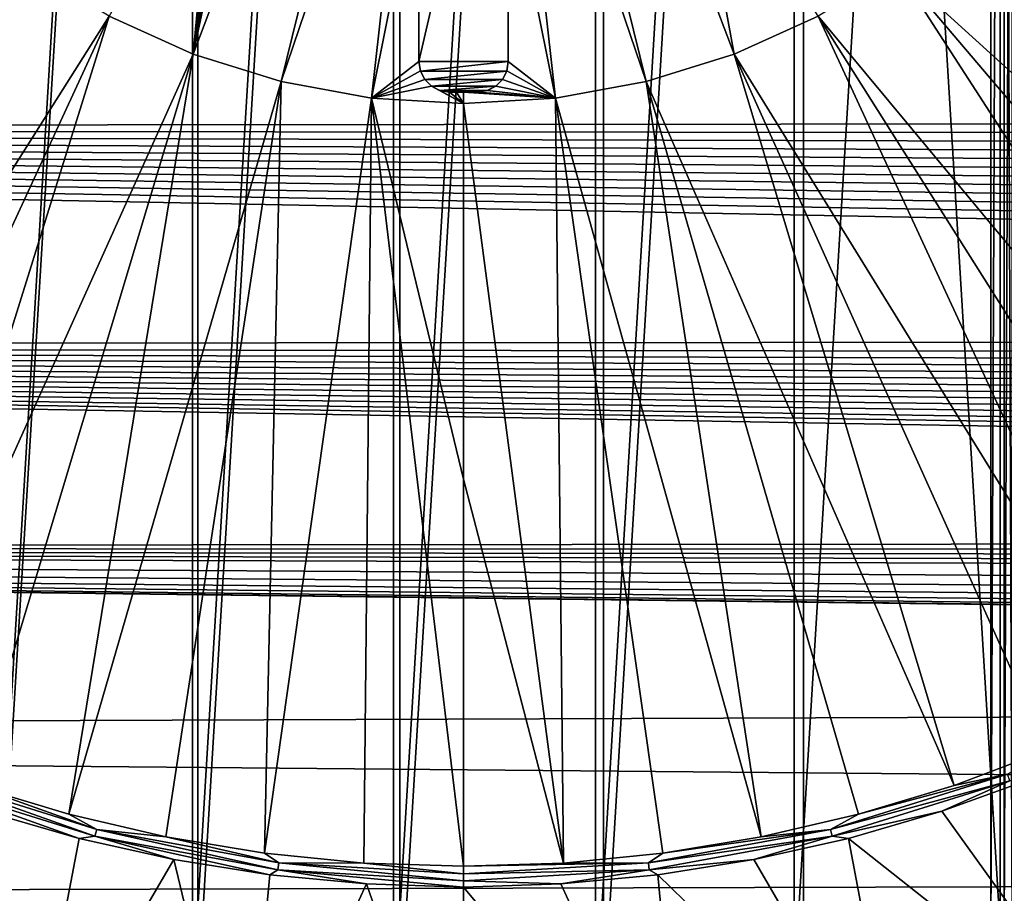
# Model space of a CAD drawing. Header units: metres. Extents: x -139 to 105, y -30 to 40.
# Tile 70 of 153: x -4 to 5, y -15 to -7. Entities that reach past the tile are written whole.
import ezdxf

# ---------------------------------------------------------------- set-up
doc = ezdxf.new("R2010")
doc.units = ezdxf.units.M
doc.layers.add('solid_150_SW0003', color=7, linetype='CONTINUOUS')

msp = doc.modelspace()

# ---------------------------------------------------------------- linework, layer by layer
at = {"layer": 'solid_150_SW0003'}
for points in [[(-0.689897, 16.512844, 134.132767), (-0.689932, -16.512842, 134.132767), (-2.669482, -16.311552, 134.132767)], [(-0.689897, 16.512844, 134.132767), (-2.669482, -16.311552, 134.132767), (-2.669447, 16.311558, 134.132767)], [(-2.618692, -16.302006, 130.062759), (-0.632434, 16.498878, 130.062759), (-2.620553, 16.301708, 130.062759)], [(-2.618692, -16.302006, 130.062759), (-0.630044, -16.49893, 130.062759), (-0.632434, 16.498878, 130.062759)], [(1.299546, 16.477381, 134.132767), (-0.689932, -16.512842, 134.132767), (-0.689897, 16.512844, 134.132767)], [(-0.630044, -16.49893, 130.062759), (1.374194, 16.454044, 130.062759), (-0.632434, 16.498878, 130.062759)], [(1.299546, 16.477381, 134.132767), (1.299511, -16.477383, 134.132767), (-0.689932, -16.512842, 134.132767)], [(-0.630044, -16.49893, 130.062759), (1.377096, -16.453756, 130.062759), (1.374194, 16.454044, 130.062759)], [(3.255898, 16.203373, 134.132767), (1.299511, -16.477383, 134.132767), (1.299546, 16.477381, 134.132767)], [(1.377096, -16.453756, 130.062759), (3.344676, 16.16857, 130.062759), (1.374194, 16.454044, 130.062759)], [(-2.669447, 16.311558, 134.132767), (-2.669482, -16.311552, 134.132767), (-4.609927, -15.871312, 134.132767)], [(-2.669447, 16.311558, 134.132767), (-4.609927, -15.871312, 134.132767), (-4.609893, 15.871322, 134.132767)], [(-4.57783, -15.864029, 130.062759), (-2.620553, 16.301708, 130.062759), (-4.579276, 15.863614, 130.062759)], [(-4.57783, -15.864029, 130.062759), (-2.618692, -16.302006, 130.062759), (-2.620553, 16.301708, 130.062759)], [(3.255898, 16.203373, 134.132767), (3.255864, -16.203381, 134.132767), (1.299511, -16.477383, 134.132767)], [(3.255898, 16.203373, 134.132767), (5.193488, 15.691419, 134.132767), (3.255864, -16.203381, 134.132767)], [(1.377096, -16.453756, 130.062759), (3.346719, -16.168283, 130.062759), (3.344676, 16.16857, 130.062759)], [(3.344676, 16.16857, 130.062759), (5.286332, -15.642406, 130.062759), (5.286348, 15.642402, 130.062759)], [(3.346719, -16.168283, 130.062759), (5.286332, -15.642406, 130.062759), (3.344676, 16.16857, 130.062759)], [(5.193488, 15.691419, 134.132767), (5.193455, -15.69143, 134.132767), (3.255864, -16.203381, 134.132767)], [(5.32582, 15.66748, 134.132767), (5.193455, -15.69143, 134.132767), (5.193488, 15.691419, 134.132767)], [(5.325792, -15.66748, 134.132767), (5.193455, -15.69143, 134.132767), (5.32582, 15.66748, 134.132767)], [(5.404198, -15.67711, 130.062759), (5.286348, 15.642402, 130.062759), (5.286332, -15.642406, 130.062759)], [(5.404198, -15.67711, 130.062759), (5.404291, 15.677154, 130.062759), (5.286348, 15.642402, 130.062759)], [(5.325792, -15.66748, 134.132767), (5.32582, 15.66748, 134.132767), (5.451547, 15.676314, 134.132767)], [(5.325792, -15.66748, 134.132767), (5.451547, 15.676314, 134.132767), (5.451532, -15.676311, 134.132767)], [(-2.665145, -7.02741, 139.183548), (-1.798652, -7.29742, 139.183548), (0, 0, 139.232758)], [(-2.105547, -4.414371, 139.211914), (-2.665145, -7.02741, 139.183548), (0, 0, 139.232758)], [(-0.44, -3.302107, 139.223099), (0, 0, 139.232758), (-1.798652, -7.29742, 139.183548)], [(0, 0, 139.232758), (2.665145, -7.02741, 139.183548), (2.234929, -4.685626, 139.209274)], [(0, 0, 139.232758), (1.798652, -7.29742, 139.183548), (2.665145, -7.02741, 139.183548)], [(0, 0, 139.232758), (0.44, -3.302107, 139.223099), (1.798652, -7.29742, 139.183548)], [(-0.44, -3.302107, 139.223099), (-1.798652, -7.29742, 139.183548), (-0.905931, -7.461017, 139.183548)], [(-0.44, -5.136957, 139.209595), (-0.44, -3.302107, 139.223099), (-0.905931, -7.461017, 139.183548)], [(-0.44, -3.302107, 139.133286), (-0.44, -5.136957, 139.209595), (-0.44, -7.102107, 139.188644)], [(-0.44, -7.102107, 139.133286), (-0.44, -3.302107, 139.133286), (-0.44, -7.102107, 139.188644)], [(-0.44, -7.102107, 139.133286), (0.44, -7.102107, 139.133286), (0.44, -3.302107, 139.133286)], [(-0.44, -7.102107, 139.133286), (0.44, -3.302107, 139.133286), (-0.44, -3.302107, 139.133286)], [(0.44, -3.302107, 139.223099), (0.905931, -7.461017, 139.183548), (1.798652, -7.29742, 139.183548)], [(0.44, -3.302107, 139.223099), (0.44, -5.134424, 139.209625), (0.905931, -7.461017, 139.183548)], [(0.44, -7.102107, 139.133286), (0.44, -5.134424, 139.209625), (0.44, -3.302107, 139.223099)], [(0.44, -3.302107, 139.133286), (0.44, -7.102107, 139.133286), (0.44, -3.302107, 139.223099)], [(-2.105547, -4.414371, 139.211914), (-2.234929, -4.685626, 139.209274), (-2.665145, -7.02741, 139.183548)], [(-2.234929, -4.685626, 139.209274), (-2.289853, -4.764819, 139.208389), (-2.665145, -7.02741, 139.183548)], [(2.665145, -7.02741, 139.183548), (3.492774, -6.654924, 139.183548), (2.234929, -4.685626, 139.209274)], [(-2.289853, -4.764819, 139.208389), (-2.367632, -4.822811, 139.207626), (-2.665145, -7.02741, 139.183548)], [(-2.367632, -4.822811, 139.207626), (-2.460524, -4.853051, 139.20697), (-2.665145, -7.02741, 139.183548)], [(-2.460524, -4.853051, 139.20697), (-3.492774, -6.654924, 139.183548), (-2.665145, -7.02741, 139.183548)], [(4.983908, -5.625669, 139.183548), (10.628057, -10.628057, 139.035904), (5.625669, -4.983908, 139.183548)], [(-0.44, -5.136957, 139.209595), (-0.905931, -7.461017, 139.183548), (-0.44, -7.102107, 139.188644)], [(0.44, -5.134424, 139.209625), (0.44, -7.102107, 139.188644), (0.905931, -7.461017, 139.183548)], [(0.44, -7.102107, 139.133286), (0.44, -7.102107, 139.188644), (0.44, -5.134424, 139.209625)], [(-40, -5.513158, 56.837009), (62.653793, -7.405164, 57.484196), (62.835087, -7.658731, 57.58728)], [(-40, -7.761277, 57.630123), (-40, -5.513158, 56.837009), (62.835087, -7.658731, 57.58728)], [(-40, -5.513158, 56.837009), (62.486519, -7.15484, 57.386364), (62.653793, -7.405164, 57.484196)], [(-40, -5.513158, 56.837009), (62.333023, -6.907906, 57.293625), (62.486519, -7.15484, 57.386364)], [(-40, -5.513158, 56.837009), (62.192188, -6.664746, 57.205914), (62.333023, -6.907906, 57.293625)], [(-4.983908, -5.625669, 139.183548), (-9.149893, -11.924373, 139.035904), (-4.26947, -6.185395, 139.183548)], [(4.26947, -6.185395, 139.183548), (9.910193, -11.30041, 139.035904), (4.983908, -5.625669, 139.183548)], [(4.983908, -5.625669, 139.183548), (9.910193, -11.30041, 139.035904), (10.628057, -10.628057, 139.035904)], [(-4.26947, -6.185395, 139.183548), (-9.149893, -11.924373, 139.035904), (-8.350411, -12.497273, 139.035904)], [(-4.26947, -6.185395, 139.183548), (-8.350411, -12.497273, 139.035904), (-7.515172, -13.016659, 139.035904)], [(-4.26947, -6.185395, 139.183548), (-7.515172, -13.016659, 139.035904), (-3.492774, -6.654924, 139.183548)], [(3.492774, -6.654924, 139.183548), (8.35041, -12.497273, 139.035904), (4.26947, -6.185395, 139.183548)], [(4.26947, -6.185395, 139.183548), (8.35041, -12.497273, 139.035904), (9.149893, -11.924373, 139.035904)], [(4.26947, -6.185395, 139.183548), (9.149893, -11.924373, 139.035904), (9.910193, -11.30041, 139.035904)], [(-3.492774, -6.654924, 139.183548), (-7.515172, -13.016659, 139.035904), (-6.64775, -13.480305, 139.035904)], [(-3.492774, -6.654924, 139.183548), (-6.64775, -13.480305, 139.035904), (-5.751863, -13.886226, 139.035904)], [(-3.492774, -6.654924, 139.183548), (-5.751863, -13.886226, 139.035904), (-2.665145, -7.02741, 139.183548)], [(2.665145, -7.02741, 139.183548), (6.64775, -13.480305, 139.035904), (3.492774, -6.654924, 139.183548)], [(3.492774, -6.654924, 139.183548), (6.64775, -13.480305, 139.035904), (7.515171, -13.016659, 139.035904)], [(3.492774, -6.654924, 139.183548), (7.515171, -13.016659, 139.035904), (8.35041, -12.497273, 139.035904)], [(-2.665145, -7.02741, 139.183548), (-5.751863, -13.886226, 139.035904), (-4.831345, -14.232684, 139.035904)], [(-2.665145, -7.02741, 139.183548), (-4.831345, -14.232684, 139.035904), (-3.890139, -14.518196, 139.035904)], [(-2.665145, -7.02741, 139.183548), (-3.890139, -14.518196, 139.035904), (-1.798652, -7.29742, 139.183548)], [(1.798652, -7.29742, 139.183548), (4.831345, -14.232684, 139.035904), (2.665145, -7.02741, 139.183548)], [(2.665145, -7.02741, 139.183548), (4.831345, -14.232684, 139.035904), (5.751863, -13.886226, 139.035904)], [(2.665145, -7.02741, 139.183548), (5.751863, -13.886226, 139.035904), (6.64775, -13.480305, 139.035904)], [(-0.905931, -7.461017, 139.183548), (-0.425419, -7.194498, 139.187485), (-0.44, -7.102107, 139.188644)], [(-0.44, -7.102107, 139.133286), (-0.44, -7.102107, 139.188644), (-0.425419, -7.194498, 139.187485)], [(-0.424223, -7.196953, 139.133286), (-0.44, -7.102107, 139.133286), (-0.425419, -7.194498, 139.187485)], [(-0.424223, -7.196953, 139.133286), (0.44, -7.102107, 139.133286), (-0.44, -7.102107, 139.133286)], [(0.424223, -7.196953, 139.133286), (0.44, -7.102107, 139.133286), (-0.424223, -7.196953, 139.133286)], [(0.424223, -7.196953, 139.133286), (0.42547, -7.194338, 139.187485), (0.44, -7.102107, 139.188644)], [(0.424223, -7.196953, 139.133286), (0.44, -7.102107, 139.188644), (0.44, -7.102107, 139.133286)], [(0.44, -7.102107, 139.188644), (0.42547, -7.194338, 139.187485), (0.905931, -7.461017, 139.183548)], [(-0.905931, -7.461017, 139.183548), (-0.382959, -7.278092, 139.186493), (-0.425419, -7.194498, 139.187485)], [(-0.424223, -7.196953, 139.133286), (-0.425419, -7.194498, 139.187485), (-0.382959, -7.278092, 139.186493)], [(-0.382936, -7.277775, 139.133286), (-0.424223, -7.196953, 139.133286), (-0.382959, -7.278092, 139.186493)], [(0.424223, -7.196953, 139.133286), (-0.424223, -7.196953, 139.133286), (-0.382936, -7.277775, 139.133286)], [(0.424223, -7.196953, 139.133286), (-0.382936, -7.277775, 139.133286), (0.382936, -7.277775, 139.133286)], [(0.424223, -7.196953, 139.133286), (0.382936, -7.277775, 139.133286), (0.383084, -7.277919, 139.186493)], [(0.42547, -7.194338, 139.187485), (0.383084, -7.277919, 139.186493), (0.905931, -7.461017, 139.183548)], [(0.424223, -7.196953, 139.133286), (0.383084, -7.277919, 139.186493), (0.42547, -7.194338, 139.187485)], [(-1.798652, -7.29742, 139.183548), (-3.890139, -14.518196, 139.035904), (-2.932274, -14.741539, 139.035904)], [(-1.798652, -7.29742, 139.183548), (-2.932274, -14.741539, 139.035904), (-1.961853, -14.901756, 139.035904)], [(-1.798652, -7.29742, 139.183548), (-1.961853, -14.901756, 139.035904), (-0.905931, -7.461017, 139.183548)], [(-0.905931, -7.461017, 139.183548), (-0.316578, -7.344635, 139.185669), (-0.382959, -7.278092, 139.186493)], [(-0.905931, -7.461017, 139.183548), (0, -7.515816, 139.183548), (-0.316578, -7.344635, 139.185669)], [(-0.382936, -7.277775, 139.133286), (-0.382959, -7.278092, 139.186493), (-0.316578, -7.344635, 139.185669)], [(-0.315668, -7.345042, 139.133286), (-0.382936, -7.277775, 139.133286), (-0.316578, -7.344635, 139.185669)], [(0.382936, -7.277775, 139.133286), (-0.382936, -7.277775, 139.133286), (-0.315668, -7.345042, 139.133286)], [(-0.232856, -7.387375, 139.185181), (-0.316578, -7.344635, 139.185669), (0, -7.515816, 139.183548)], [(-0.315668, -7.345042, 139.133286), (-0.316578, -7.344635, 139.185669), (-0.232856, -7.387375, 139.185181)], [(0.382936, -7.277775, 139.133286), (-0.315668, -7.345042, 139.133286), (0.315668, -7.345042, 139.133286)], [(-0.234846, -7.38633, 139.133286), (-0.315668, -7.345042, 139.133286), (-0.232856, -7.387375, 139.185181)], [(0.315668, -7.345042, 139.133286), (-0.315668, -7.345042, 139.133286), (-0.234846, -7.38633, 139.133286)], [(0.315668, -7.345042, 139.133286), (-0.234846, -7.38633, 139.133286), (0.234846, -7.38633, 139.133286)], [(0.316683, -7.344559, 139.185669), (0.232914, -7.387356, 139.185181), (0.905931, -7.461017, 139.183548)], [(0.315668, -7.345042, 139.133286), (0.232914, -7.387356, 139.185181), (0.316683, -7.344559, 139.185669)], [(0.315668, -7.345042, 139.133286), (0.234846, -7.38633, 139.133286), (0.232914, -7.387356, 139.185181)], [(0.382936, -7.277775, 139.133286), (0.315668, -7.345042, 139.133286), (0.316683, -7.344559, 139.185669)], [(0.382936, -7.277775, 139.133286), (0.316683, -7.344559, 139.185669), (0.383084, -7.277919, 139.186493)], [(0.383084, -7.277919, 139.186493), (0.316683, -7.344559, 139.185669), (0.905931, -7.461017, 139.183548)], [(0.905931, -7.461017, 139.183548), (2.932274, -14.741539, 139.035904), (1.798652, -7.29742, 139.183548)], [(1.798652, -7.29742, 139.183548), (2.932274, -14.741539, 139.035904), (3.890139, -14.518196, 139.035904)], [(1.798652, -7.29742, 139.183548), (3.890139, -14.518196, 139.035904), (4.831345, -14.232684, 139.035904)], [(-0.905931, -7.461017, 139.183548), (-1.961853, -14.901756, 139.035904), (-0.983031, -14.998161, 139.035904)], [(-0.905931, -7.461017, 139.183548), (-0.983031, -14.998161, 139.035904), (0, -15.030342, 139.035904)], [(-0.905931, -7.461017, 139.183548), (0, -15.030342, 139.035904), (0, -11.216473, 139.123138)], [(-0.905931, -7.461017, 139.183548), (0, -11.216473, 139.123138), (0, -7.515816, 139.183548)], [(-0.234846, -7.38633, 139.133286), (-0.232856, -7.387375, 139.185181), (-0.14, -7.402107, 139.185013)], [(-0.234846, -7.38633, 139.133286), (-0.14, -7.402107, 139.185013), (-0.14, -7.402107, 139.133286)], [(0.234846, -7.38633, 139.133286), (-0.234846, -7.38633, 139.133286), (-0.14, -7.402107, 139.133286)], [(-0.14, -7.402107, 139.185013), (-0.232856, -7.387375, 139.185181), (0, -7.515816, 139.183548)], [(0.234846, -7.38633, 139.133286), (-0.14, -7.402107, 139.133286), (0.14, -7.402107, 139.133286)], [(-0.070002, -7.402107, 139.185013), (-0.14, -7.402107, 139.185013), (0, -7.515816, 139.183548)], [(-0.14, -7.402107, 139.133286), (0, -7.402107, 139.185028), (0.070002, -7.402107, 139.185013)], [(-0.14, -7.402107, 139.133286), (-0.070002, -7.402107, 139.185013), (0, -7.402107, 139.185028)], [(-0.14, -7.402107, 139.133286), (0.070002, -7.402107, 139.185013), (0.14, -7.402107, 139.185013)], [(0.14, -7.402107, 139.133286), (-0.14, -7.402107, 139.133286), (0.14, -7.402107, 139.185013)], [(-0.14, -7.402107, 139.133286), (-0.14, -7.402107, 139.185013), (-0.070002, -7.402107, 139.185013)], [(-0.070002, -7.402107, 139.185013), (0, -7.515816, 139.183548), (0, -7.402107, 139.185028)], [(0, -7.402107, 139.185028), (0, -7.515816, 139.183548), (0.905931, -7.461017, 139.183548)], [(0.070002, -7.402107, 139.185013), (0, -7.402107, 139.185028), (0.905931, -7.461017, 139.183548)], [(0, -7.515816, 139.183548), (0.983031, -14.998161, 139.035904), (0.905931, -7.461017, 139.183548)], [(0.14, -7.402107, 139.185013), (0.070002, -7.402107, 139.185013), (0.905931, -7.461017, 139.183548)], [(0.234846, -7.38633, 139.133286), (0.14, -7.402107, 139.133286), (0.232914, -7.387356, 139.185181)], [(0.232914, -7.387356, 139.185181), (0.14, -7.402107, 139.185013), (0.905931, -7.461017, 139.183548)], [(0.14, -7.402107, 139.133286), (0.14, -7.402107, 139.185013), (0.232914, -7.387356, 139.185181)], [(0.905931, -7.461017, 139.183548), (0.983031, -14.998161, 139.035904), (1.961853, -14.901756, 139.035904)], [(0.905931, -7.461017, 139.183548), (1.961853, -14.901756, 139.035904), (2.932274, -14.741539, 139.035904)], [(0, -11.216473, 139.123138), (0.983031, -14.998161, 139.035904), (0, -7.515816, 139.183548)], [(-40, -7.761277, 57.630123), (62.835087, -7.658731, 57.58728), (62.980183, -7.850962, 57.668144)], [(-40, -7.761277, 57.630123), (64.708984, -9.628615, 58.533089), (64.953865, -9.828052, 58.644123)], [(-40, -9.899261, 58.684494), (-40, -7.761277, 57.630123), (64.953865, -9.828052, 58.644123)], [(-40, -7.761277, 57.630123), (64.475029, -9.429318, 58.425087), (64.708984, -9.628615, 58.533089)], [(-40, -7.761277, 57.630123), (64.252907, -9.22972, 58.319824), (64.475029, -9.429318, 58.425087)], [(-40, -7.761277, 57.630123), (64.041771, -9.030255, 58.21748), (64.252907, -9.22972, 58.319824)], [(-40, -7.761277, 57.630123), (63.840542, -8.831483, 58.118279), (64.041771, -9.030255, 58.21748)], [(-40, -7.761277, 57.630123), (63.649395, -8.63341, 58.022144), (63.840542, -8.831483, 58.118279)], [(-40, -7.761277, 57.630123), (63.468567, -8.435955, 57.928974), (63.649395, -8.63341, 58.022144)], [(-40, -7.761277, 57.630123), (63.297054, -8.239565, 57.838898), (63.468567, -8.435955, 57.928974)], [(-40, -7.761277, 57.630123), (63.134026, -8.044628, 57.75201), (63.297054, -8.239565, 57.838898)], [(-40, -7.761277, 57.630123), (62.980183, -7.850962, 57.668144), (63.134026, -8.044628, 57.75201)], [(-40, -9.899261, 58.684494), (64.953865, -9.828052, 58.644123), (65.210411, -10.027138, 58.757961)], [(-40, -9.899261, 58.684494), (68.005981, -11.683316, 59.830086), (68.269295, -11.801047, 59.915474)], [(-40, -11.896626, 59.98576), (-40, -9.899261, 58.684494), (68.269295, -11.801047, 59.915474)], [(-40, -9.899261, 58.684494), (67.750183, -11.563715, 59.744671), (68.005981, -11.683316, 59.830086)], [(-40, -9.899261, 58.684494), (67.45359, -11.417333, 59.641918), (67.750183, -11.563715, 59.744671)], [(-40, -9.899261, 58.684494), (67.167618, -11.268381, 59.539349), (67.45359, -11.417333, 59.641918)], [(-40, -9.899261, 58.684494), (66.891434, -11.117547, 59.437485), (67.167618, -11.268381, 59.539349)], [(-40, -9.899261, 58.684494), (66.624199, -10.965535, 59.336834), (66.891434, -11.117547, 59.437485)], [(-40, -9.899261, 58.684494), (66.36628, -10.812119, 59.237255), (66.624199, -10.965535, 59.336834)], [(-40, -9.899261, 58.684494), (66.118103, -10.656927, 59.138531), (66.36628, -10.812119, 59.237255)], [(-40, -9.899261, 58.684494), (65.878922, -10.500464, 59.041016), (66.118103, -10.656927, 59.138531)], [(-40, -9.899261, 58.684494), (65.64801, -10.343252, 58.94503), (65.878922, -10.500464, 59.041016)], [(-40, -9.899261, 58.684494), (65.424889, -10.185653, 58.850784), (65.64801, -10.343252, 58.94503)], [(-40, -9.899261, 58.684494), (65.210411, -10.027138, 58.757961), (65.424889, -10.185653, 58.850784)], [(0, -11.216473, 139.123138), (0, -15.030342, 139.035904), (0.983031, -14.998161, 139.035904)], [(-40, -11.896626, 59.98576), (68.269295, -11.801047, 59.915474), (68.539986, -11.917037, 60.000885)], [(-40, -11.896626, 59.98576), (74.238304, -13.28914, 61.116245), (75.000008, -13.307758, 61.132816)], [(-40, -13.724977, 61.515438), (-40, -11.896626, 59.98576), (75.000008, -13.307758, 61.132816)], [(-40, -11.896626, 59.98576), (73.479233, -13.231025, 61.064774), (74.238304, -13.28914, 61.116245)], [(-40, -11.896626, 59.98576), (72.707001, -13.129777, 60.976059), (73.479233, -13.231025, 61.064774)], [(-40, -11.896626, 59.98576), (71.908447, -12.981927, 60.848648), (72.707001, -13.129777, 60.976059)], [(-40, -11.896626, 59.98576), (71.089485, -12.78757, 60.684929), (71.908447, -12.981927, 60.848648)], [(-40, -11.896626, 59.98576), (70.252106, -12.54571, 60.486984), (71.089485, -12.78757, 60.684929)], [(-40, -11.896626, 59.98576), (69.396294, -12.254672, 60.256985), (70.252106, -12.54571, 60.486984)], [(-40, -11.896626, 59.98576), (69.103485, -12.143838, 60.171669), (69.396294, -12.254672, 60.256985)], [(-40, -11.896626, 59.98576), (68.818047, -12.031297, 60.086292), (69.103485, -12.143838, 60.171669)], [(-40, -11.896626, 59.98576), (68.539986, -11.917037, 60.000885), (68.818047, -12.031297, 60.086292)], [(-40, -13.724977, 61.515438), (75.000008, -13.307758, 61.132816), (100.499969, -14.969843, 62.7999)], [(-40, -15.358339, 63.251785), (-40, -13.724977, 61.515438), (100.499969, -14.969843, 62.7999)], [(5.35637, -14.123588, 139.024384), (5.751863, -13.886226, 139.035904), (4.831345, -14.232684, 139.035904)], [(-5.35637, -14.123588, 139.024384), (-5.381063, -14.188697, 138.994461), (-3.631571, -14.733861, 138.994461)], [(-5.35637, -14.123588, 139.024384), (-3.631571, -14.733861, 138.994461), (-3.614906, -14.66625, 139.024384)], [(-5.35637, -14.123588, 139.024384), (-3.614906, -14.66625, 139.024384), (-4.831345, -14.232684, 139.035904)], [(3.614906, -14.66625, 139.024384), (5.381063, -14.188697, 138.994461), (5.35637, -14.123588, 139.024384)], [(3.614906, -14.66625, 139.024384), (5.35637, -14.123588, 139.024384), (3.890139, -14.518196, 139.035904)], [(5.35637, -14.123588, 139.024384), (4.831345, -14.232684, 139.035904), (3.890139, -14.518196, 139.035904)], [(-5.381063, -14.188697, 138.994461), (-4.707447, -14.489083, 138.948135), (-3.788444, -14.756059, 138.948135)], [(-3.631571, -14.733861, 138.994461), (-5.381063, -14.188697, 138.994461), (-3.788444, -14.756059, 138.948135)], [(-3.614906, -14.66625, 139.024384), (-3.890139, -14.518196, 139.035904), (-4.831345, -14.232684, 139.035904)], [(3.614906, -14.66625, 139.024384), (3.631571, -14.733861, 138.994461), (5.381063, -14.188697, 138.994461)], [(5.381063, -14.188697, 138.994461), (3.631571, -14.733861, 138.994461), (4.711417, -14.487792, 138.948135)], [(5.611502, -14.163496, 138.948135), (4.711417, -14.487792, 138.948135), (6.36946, -16.794886, 136.220627)], [(5.381063, -14.188697, 138.994461), (4.711417, -14.487792, 138.948135), (5.611502, -14.163496, 138.948135)], [(-4.707447, -14.489083, 138.948135), (-6.36946, -16.794886, 136.220627), (-4.29862, -17.440186, 136.220627)], [(-3.788444, -14.756059, 138.948135), (-4.707447, -14.489083, 138.948135), (-4.29862, -17.440186, 136.220627)], [(-3.614906, -14.66625, 139.024384), (-2.932274, -14.741539, 139.035904), (-3.890139, -14.518196, 139.035904)], [(3.614906, -14.66625, 139.024384), (3.890139, -14.518196, 139.035904), (2.932274, -14.741539, 139.035904)], [(3.631571, -14.733861, 138.994461), (3.792329, -14.755061, 138.948135), (4.711417, -14.487792, 138.948135)], [(4.711417, -14.487792, 138.948135), (3.792329, -14.755061, 138.948135), (6.36946, -16.794886, 136.220627)], [(-3.631571, -14.733861, 138.994461), (-3.788444, -14.756059, 138.948135), (-2.854491, -14.964808, 138.948135)], [(-3.614906, -14.66625, 139.024384), (-3.631571, -14.733861, 138.994461), (-1.829122, -15.064172, 138.994461)], [(-3.631571, -14.733861, 138.994461), (-2.854491, -14.964808, 138.948135), (-1.909275, -15.114505, 138.948135)], [(-1.829122, -15.064172, 138.994461), (-3.631571, -14.733861, 138.994461), (-1.909275, -15.114505, 138.948135)], [(-3.614906, -14.66625, 139.024384), (-1.829122, -15.064172, 138.994461), (-1.820728, -14.995046, 139.024384)], [(-3.614906, -14.66625, 139.024384), (-1.820728, -14.995046, 139.024384), (-2.932274, -14.741539, 139.035904)], [(-1.820728, -14.995046, 139.024384), (-1.961853, -14.901756, 139.035904), (-2.932274, -14.741539, 139.035904)], [(1.820728, -14.995046, 139.024384), (3.631571, -14.733861, 138.994461), (3.614906, -14.66625, 139.024384)], [(1.820728, -14.995046, 139.024384), (3.614906, -14.66625, 139.024384), (1.961853, -14.901756, 139.035904)], [(1.820728, -14.995046, 139.024384), (1.829122, -15.064172, 138.994461), (3.631571, -14.733861, 138.994461)], [(3.631571, -14.733861, 138.994461), (1.829122, -15.064172, 138.994461), (2.857881, -14.96416, 138.948135)], [(3.614906, -14.66625, 139.024384), (2.932274, -14.741539, 139.035904), (1.961853, -14.901756, 139.035904)], [(3.631571, -14.733861, 138.994461), (2.857881, -14.96416, 138.948135), (3.792329, -14.755061, 138.948135)], [(-2.854491, -14.964808, 138.948135), (-3.788444, -14.756059, 138.948135), (-4.29862, -17.440186, 136.220627)], [(3.792329, -14.755061, 138.948135), (2.857881, -14.96416, 138.948135), (4.29862, -17.440186, 136.220627)], [(3.792329, -14.755061, 138.948135), (4.29862, -17.440186, 136.220627), (6.36946, -16.794886, 136.220627)], [(-1.820728, -14.995046, 139.024384), (-0.983031, -14.998161, 139.035904), (-1.961853, -14.901756, 139.035904)], [(1.820728, -14.995046, 139.024384), (1.961853, -14.901756, 139.035904), (0.983031, -14.998161, 139.035904)], [(-40, -15.358339, 63.251785), (100.499969, -14.969843, 62.7999), (100.499969, -16.459312, 64.700951)], [(-2.854491, -14.964808, 138.948135), (-4.29862, -17.440186, 136.220627), (-2.165096, -17.831167, 136.220627)], [(-1.909275, -15.114505, 138.948135), (-2.854491, -14.964808, 138.948135), (-2.165096, -17.831167, 136.220627)], [(-1.820728, -14.995046, 139.024384), (-1.829122, -15.064172, 138.994461), (0, -15.174813, 138.994461)], [(-1.820728, -14.995046, 139.024384), (0, -15.174813, 138.994461), (0, -15.10518, 139.024384)], [(-1.820728, -14.995046, 139.024384), (0, -15.10518, 139.024384), (-0.983031, -14.998161, 139.035904)], [(0, -15.10518, 139.024384), (0, -15.030342, 139.035904), (-0.983031, -14.998161, 139.035904)], [(1.820728, -14.995046, 139.024384), (0, -15.030342, 139.035904), (0, -15.10518, 139.024384)], [(1.820728, -14.995046, 139.024384), (0.983031, -14.998161, 139.035904), (0, -15.030342, 139.035904)], [(1.820728, -14.995046, 139.024384), (0, -15.10518, 139.024384), (1.829122, -15.064172, 138.994461)], [(1.829122, -15.064172, 138.994461), (1.911849, -15.114179, 138.948135), (2.857881, -14.96416, 138.948135)], [(2.857881, -14.96416, 138.948135), (1.911849, -15.114179, 138.948135), (4.29862, -17.440186, 136.220627)], [(-0.956525, -15.204559, 138.948135), (-1.909275, -15.114505, 138.948135), (-2.165096, -17.831167, 136.220627)], [(-1.829122, -15.064172, 138.994461), (-1.909275, -15.114505, 138.948135), (-0.956525, -15.204559, 138.948135)], [(-1.829122, -15.064172, 138.994461), (-0.956525, -15.204559, 138.948135), (0, -15.234618, 138.948135)], [(0, -15.174813, 138.994461), (-1.829122, -15.064172, 138.994461), (0, -15.234618, 138.948135)], [(1.829122, -15.064172, 138.994461), (0, -15.174813, 138.994461), (0.957967, -15.204469, 138.948135)], [(1.829122, -15.064172, 138.994461), (0, -15.10518, 139.024384), (0, -15.174813, 138.994461)], [(1.829122, -15.064172, 138.994461), (0.957967, -15.204469, 138.948135), (1.911849, -15.114179, 138.948135)], [(1.911849, -15.114179, 138.948135), (0.957967, -15.204469, 138.948135), (2.165096, -17.831167, 136.220627)], [(1.911849, -15.114179, 138.948135), (2.165096, -17.831167, 136.220627), (4.29862, -17.440186, 136.220627)], [(-0.956525, -15.204559, 138.948135), (-2.165096, -17.831167, 136.220627), (0, -17.962132, 136.220627)], [(-0.956525, -15.204559, 138.948135), (0, -17.962132, 136.220627), (0, -15.234618, 138.948135)], [(0, -15.174813, 138.994461), (0, -15.234618, 138.948135), (0.957967, -15.204469, 138.948135)], [(0.957967, -15.204469, 138.948135), (0, -15.234618, 138.948135), (2.165096, -17.831167, 136.220627)], [(0, -15.234618, 138.948135), (0, -17.962132, 136.220627), (2.165096, -17.831167, 136.220627)]]:
    msp.add_3dface(points, dxfattribs=at)

doc.saveas('drawing.dxf')
